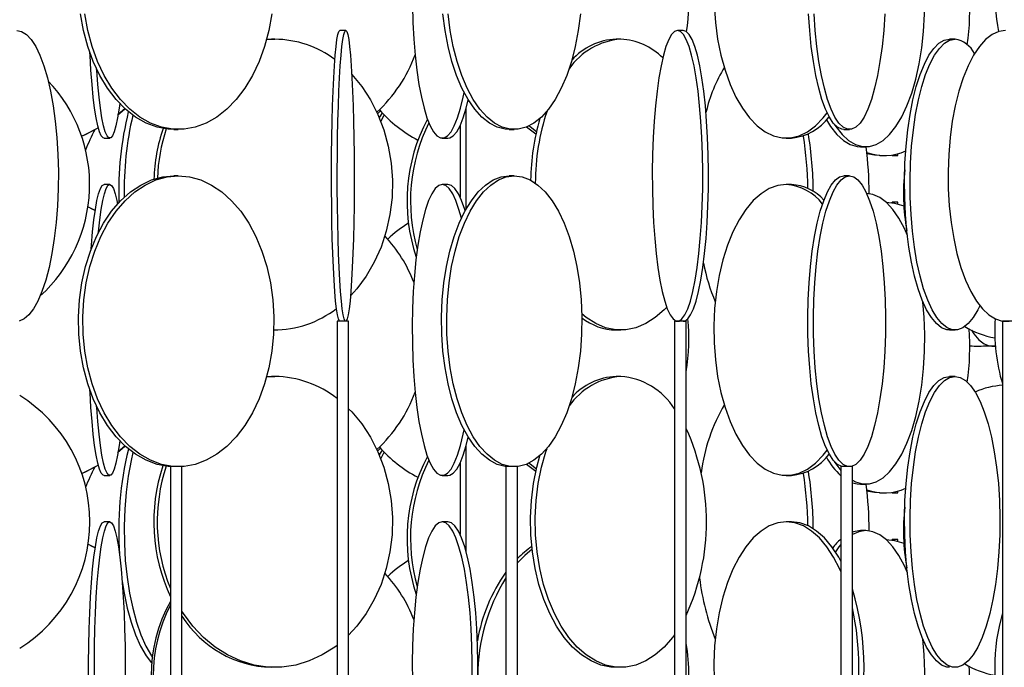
# Model space of a CAD drawing. Header units: millimetres. Extents: x 626 to 3215, y 306 to 3557.
# Tile 46 of 65: x 2852 to 3021, y 2127 to 2239. Entities that reach past the tile are written whole.
import ezdxf

# ---------------------------------------------------------------- set-up
doc = ezdxf.new("R2010")
doc.units = ezdxf.units.MM

msp = doc.modelspace()

# ---------------------------------------------------------------- linework, layer by layer
at = {"color": 7, "linetype": 'Continuous', "lineweight": 25}
for p, q in [((2908.11, 2237), (2907.11, 2237)), ((2966.15, 2237), (2965.16, 2237)), ((2894.49, 2235.43), (2895.92, 2235.5)), ((2894.5, 2235.48), (2895.33, 2235.5)), ((2895.92, 2235.5), (2895.33, 2235.5)), ((2955.4, 2235.5), (2954.59, 2235.5)), ((3012.88, 2235.5), (3011.93, 2235.5)), ((2868.86, 2222.46), (2870.13, 2223.55)), ((2868.99, 2222.59), (2870.12, 2223.57)), ((2913.59, 2222.66), (2914.07, 2223.16)), ((2928.78, 2223.51), (2928.78, 2206.23)), ((2878.57, 2220), (2879.32, 2220)), ((2927.78, 2220.66), (2927.78, 2208.34)), ((2936.2, 2220), (2937.09, 2220)), ((2939.19, 2220.41), (2940.82, 2219.24)), ((2993.77, 2220), (2994.74, 2220)), ((2866.54, 2218.5), (2867.53, 2218.5)), ((2924.7, 2218.5), (2925.68, 2218.5)), ((2983.87, 2218.5), (2984.74, 2218.5)), ((2996.64, 2217), (2997.55, 2217)), ((2999.93, 2215.5), (3000.74, 2215.5)), ((3002.06, 2215.5), (3003.06, 2215.5)), ((2879.32, 2212), (2878.57, 2212)), ((2937.09, 2212), (2936.2, 2212)), ((2994.74, 2212), (2993.77, 2212)), ((2867.53, 2210.5), (2866.54, 2210.5)), ((2925.68, 2210.5), (2924.7, 2210.5)), ((2984.74, 2210.5), (2983.87, 2210.5)), ((3003.06, 2207.5), (3002.06, 2207.5)), ((3002.06, 2207.5), (3002.06, 2207.4)), ((3002.06, 2207.39), (3002.06, 2207.5)), ((2906.61, 2187), (2906.61, 1636.5)), ((2908.61, 2187), (2906.61, 2187)), ((2908.61, 1636.5), (2908.61, 2187)), ((2964.66, 2187), (2964.66, 1636.5)), ((2964.67, 2187), (2964.66, 2187)), ((2966.66, 2187), (2964.67, 2187)), ((2966.66, 1636.5), (2966.66, 2187)), ((3021.05, 2187), (3021.05, 1636.5)), ((3021.13, 2187), (3021.05, 2187)), ((3023.05, 2187), (3021.13, 2187)), ((2895.71, 2185.5), (2895.92, 2185.5)), ((2954.59, 2185.5), (2955.4, 2185.5)), ((3011.93, 2185.5), (3012.88, 2185.5)), ((3016.81, 2182.71), (3017.4, 2182.71)), ((3019.24, 2182.71), (3019.82, 2182.71)), ((2894.49, 2177.43), (2895.92, 2177.5)), ((2894.5, 2177.48), (2895.33, 2177.5)), ((2895.92, 2177.5), (2895.33, 2177.5)), ((2955.4, 2177.5), (2954.59, 2177.5)), ((3012.88, 2177.5), (3011.93, 2177.5)), ((2868.86, 2164.46), (2870.13, 2165.55)), ((2868.99, 2164.59), (2870.12, 2165.57)), ((2913.59, 2164.66), (2914.07, 2165.16)), ((2928.78, 2165.51), (2928.78, 2147.49)), ((2927.78, 2162.66), (2927.78, 2150.34)), ((2939.19, 2162.41), (2940.82, 2161.24)), ((2866.54, 2160.5), (2867.53, 2160.5)), ((2877.95, 2162), (2877.95, 1611.5)), ((2879.95, 2162), (2877.95, 2162)), ((2879.95, 1611.5), (2879.95, 2162)), ((2924.7, 2160.5), (2925.68, 2160.5)), ((2935.64, 2162), (2935.64, 1611.5)), ((2937.64, 2162), (2935.64, 2162)), ((2937.64, 1611.5), (2937.64, 2162)), ((2983.87, 2160.5), (2984.74, 2160.5)), ((2993.25, 2162), (2993.25, 1611.5)), ((2995.25, 2162), (2993.25, 2162)), ((2995.25, 1611.5), (2995.25, 2162)), ((2996.64, 2159), (2997.55, 2159)), ((2999.93, 2157.5), (3000.74, 2157.5)), ((3002.06, 2157.5), (3003.06, 2157.5)), ((2867.53, 2152.5), (2866.54, 2152.5)), ((2925.68, 2152.5), (2924.7, 2152.5)), ((2984.74, 2152.5), (2983.87, 2152.5)), ((2997.55, 2151), (2996.64, 2151)), ((3003.06, 2149.5), (3002.06, 2149.5)), ((3002.06, 2149.5), (3002.06, 2149.4)), ((3002.06, 2149.39), (3002.06, 2149.5))]:
    msp.add_line(p, q, dxfattribs=at)
at = {"color": 7, "linetype": 'Continuous', "lineweight": 25, "flags": 128}
for points in [[(2992.11, 2220.9), (2992.4, 2220.47), (2993.47, 2219.12), (2994.59, 2218.09), (2995.76, 2217.39), (2996.95, 2217.04), (2998.16, 2217.04), (2999.35, 2217.39), (3000.52, 2218.09), (3001.64, 2219.12), (3002.71, 2220.47), (3003.71, 2222.13), (3004.62, 2224.06), (3005.43, 2226.24), (3006.13, 2228.65), (3006.71, 2231.24), (3007.16, 2233.99), (3007.48, 2236.85), (3007.66, 2239.78), (3007.69, 2242.74), (3007.58, 2245.69), (3007.37, 2248.31)], [(2919.57, 2241.28), (2919.66, 2238.35), (2919.82, 2235.49), (2920.05, 2232.74), (2920.34, 2230.15), (2920.7, 2227.74), (2921.11, 2225.56), (2921.57, 2223.63), (2922.08, 2221.97), (2922.62, 2220.62), (2923.2, 2219.59), (2923.79, 2218.89), (2924.4, 2218.54), (2925.01, 2218.54), (2925.61, 2218.89), (2926.21, 2219.59), (2926.78, 2220.62), (2927.32, 2221.97), (2927.83, 2223.63), (2928.29, 2225.56), (2928.46, 2226.35)], [(2971.46, 2241.28), (2971.68, 2238.35), (2972.06, 2235.49), (2972.62, 2232.74), (2973.33, 2230.15), (2974.19, 2227.74), (2975.19, 2225.56), (2976.31, 2223.63), (2977.53, 2221.97), (2978.85, 2220.62), (2980.23, 2219.59), (2981.67, 2218.89), (2983.13, 2218.54), (2984.61, 2218.54), (2986.08, 2218.89), (2987.51, 2219.59), (2988.9, 2220.62), (2990.21, 2221.97), (2990.89, 2222.84)], [(2878.57, 2220), (2877.6, 2220.04), (2875.67, 2220.39), (2873.77, 2221.09), (2871.95, 2222.12), (2870.22, 2223.47), (2868.61, 2225.13), (2867.14, 2227.06), (2865.82, 2229.24), (2864.69, 2231.65), (2863.75, 2234.24), (2863.02, 2236.99), (2862.51, 2239.85)], [(2895.39, 2239.85), (2894.87, 2236.99), (2894.14, 2234.24), (2893.2, 2231.65), (2892.07, 2229.24), (2890.76, 2227.06), (2889.28, 2225.13), (2887.67, 2223.47), (2885.94, 2222.12), (2884.12, 2221.09), (2882.23, 2220.39), (2880.3, 2220.04), (2878.35, 2220.04), (2876.42, 2220.39), (2874.53, 2221.09), (2872.71, 2222.12), (2870.98, 2223.47), (2869.36, 2225.13), (2867.89, 2227.06), (2866.58, 2229.24), (2865.44, 2231.65), (2864.5, 2234.24), (2863.77, 2236.99), (2863.26, 2239.85)], [(2936.2, 2220), (2935.51, 2220.04), (2934.15, 2220.39), (2932.81, 2221.09), (2931.52, 2222.12), (2930.29, 2223.47), (2929.15, 2225.13), (2928.1, 2227.06), (2927.18, 2229.24), (2926.37, 2231.65), (2925.71, 2234.24), (2925.19, 2236.99), (2924.83, 2239.85)], [(2948.46, 2239.85), (2948.1, 2236.99), (2947.58, 2234.24), (2946.92, 2231.65), (2946.11, 2229.24), (2945.18, 2227.06), (2944.14, 2225.13), (2943, 2223.47), (2941.77, 2222.12), (2940.48, 2221.09), (2939.14, 2220.39), (2937.78, 2220.04), (2936.4, 2220.04), (2935.03, 2220.39), (2933.69, 2221.09), (2932.4, 2222.12), (2931.18, 2223.47), (2930.03, 2225.13), (2928.99, 2227.06), (2928.06, 2229.24), (2927.26, 2231.65), (2926.59, 2234.24), (2926.07, 2236.99), (2925.71, 2239.85)], [(2993.77, 2220), (2993.4, 2220.04), (2992.67, 2220.39), (2991.95, 2221.09), (2991.27, 2222.12), (2990.61, 2223.47), (2990, 2225.13), (2989.44, 2227.06), (2988.95, 2229.24), (2988.52, 2231.65), (2988.16, 2234.24), (2987.89, 2236.99), (2987.69, 2239.85)], [(3000.81, 2239.85), (3000.62, 2236.99), (3000.34, 2234.24), (2999.98, 2231.65), (2999.56, 2229.24), (2999.06, 2227.06), (2998.5, 2225.13), (2997.89, 2223.47), (2997.24, 2222.12), (2996.55, 2221.09), (2995.83, 2220.39), (2995.1, 2220.04), (2994.37, 2220.04), (2993.64, 2220.39), (2992.92, 2221.09), (2992.23, 2222.12), (2991.58, 2223.47), (2990.97, 2225.13), (2990.41, 2227.06), (2989.92, 2229.24), (2989.49, 2231.65), (2989.13, 2234.24), (2988.86, 2236.99), (2988.66, 2239.85)], [(2851.52, 2237), (2852.37, 2236.82), (2853.2, 2236.3), (2854.02, 2235.43), (2854.79, 2234.24), (2855.52, 2232.73), (2856.2, 2230.93), (2856.81, 2228.87), (2857.34, 2226.57), (2857.8, 2224.07), (2858.16, 2221.39), (2858.44, 2218.59), (2858.61, 2215.69), (2858.69, 2212.74), (2858.66, 2209.78), (2858.54, 2206.85), (2858.31, 2203.99), (2857.99, 2201.24), (2857.58, 2198.65), (2857.09, 2196.24), (2856.51, 2194.06), (2855.87, 2192.13), (2855.16, 2190.47), (2854.41, 2189.12), (2853.61, 2188.09), (2852.79, 2187.39), (2851.94, 2187.04)], [(2907.11, 2187), (2907.03, 2187.04), (2906.85, 2187.39), (2906.69, 2188.09), (2906.53, 2189.12), (2906.37, 2190.47), (2906.23, 2192.13), (2906.1, 2194.06), (2905.98, 2196.24), (2905.88, 2198.65), (2905.8, 2201.24), (2905.73, 2203.99), (2905.69, 2206.85), (2905.66, 2209.78), (2905.66, 2212.74), (2905.67, 2215.69), (2905.71, 2218.59), (2905.76, 2221.39), (2905.84, 2224.07), (2905.93, 2226.57), (2906.04, 2228.87), (2906.16, 2230.93), (2906.3, 2232.73), (2906.45, 2234.24), (2906.6, 2235.43), (2906.77, 2236.3), (2906.94, 2236.82), (2907.11, 2237), (2907.11, 2237)], [(2908.11, 2237), (2908.28, 2236.82), (2908.45, 2236.3), (2908.62, 2235.43), (2908.77, 2234.24), (2908.92, 2232.73), (2909.06, 2230.93), (2909.18, 2228.87), (2909.29, 2226.57), (2909.38, 2224.07), (2909.46, 2221.39), (2909.51, 2218.59), (2909.55, 2215.69), (2909.56, 2212.74), (2909.56, 2209.78), (2909.53, 2206.85), (2909.49, 2203.99), (2909.42, 2201.24), (2909.34, 2198.65), (2909.24, 2196.24), (2909.12, 2194.06), (2908.99, 2192.13), (2908.85, 2190.47), (2908.7, 2189.12), (2908.53, 2188.09), (2908.37, 2187.39), (2908.2, 2187.04), (2908.02, 2187.04), (2907.85, 2187.39), (2907.68, 2188.09), (2907.52, 2189.12), (2907.37, 2190.47), (2907.23, 2192.13), (2907.1, 2194.06), (2906.98, 2196.24), (2906.88, 2198.65), (2906.8, 2201.24), (2906.73, 2203.99), (2906.69, 2206.85), (2906.66, 2209.78), (2906.66, 2212.74), (2906.67, 2215.69), (2906.71, 2218.59), (2906.76, 2221.39), (2906.84, 2224.07), (2906.93, 2226.57), (2907.04, 2228.87), (2907.16, 2230.93), (2907.3, 2232.73), (2907.45, 2234.24), (2907.6, 2235.43), (2907.77, 2236.3), (2907.94, 2236.82), (2908.11, 2237)], [(2965.16, 2237), (2964.65, 2236.82), (2964.14, 2236.3), (2963.65, 2235.43), (2963.18, 2234.24), (2962.74, 2232.73), (2962.33, 2230.93), (2961.96, 2228.87), (2961.64, 2226.57), (2961.36, 2224.07), (2961.14, 2221.39), (2960.98, 2218.59), (2960.87, 2215.69), (2960.82, 2212.74), (2960.84, 2209.78), (2960.91, 2206.85), (2961.05, 2203.99), (2961.24, 2201.24), (2961.49, 2198.65), (2961.79, 2196.24), (2962.14, 2194.06), (2962.53, 2192.13), (2962.96, 2190.47), (2963.41, 2189.12), (2963.9, 2188.09), (2964.4, 2187.39), (2964.91, 2187.04), (2965.42, 2187.04), (2965.93, 2187.39), (2966.43, 2188.09), (2966.91, 2189.12), (2967.37, 2190.47), (2967.8, 2192.13), (2968.19, 2194.06), (2968.53, 2196.24), (2968.83, 2198.65), (2969.08, 2201.24), (2969.28, 2203.99), (2969.41, 2206.85), (2969.49, 2209.78), (2969.5, 2212.74), (2969.46, 2215.69), (2969.35, 2218.59), (2969.19, 2221.39), (2968.96, 2224.07), (2968.69, 2226.57), (2968.37, 2228.87), (2968, 2230.93), (2967.59, 2232.73), (2967.15, 2234.24), (2966.67, 2235.43), (2966.18, 2236.3), (2965.68, 2236.82), (2965.16, 2237)], [(2966.15, 2187), (2966.41, 2187.04), (2966.92, 2187.39), (2967.42, 2188.09), (2967.9, 2189.12), (2968.36, 2190.47), (2968.78, 2192.13), (2969.17, 2194.06), (2969.52, 2196.24), (2969.82, 2198.65), (2970.07, 2201.24), (2970.26, 2203.99), (2970.4, 2206.85), (2970.47, 2209.78), (2970.49, 2212.74), (2970.44, 2215.69), (2970.34, 2218.59), (2970.17, 2221.39), (2969.95, 2224.07), (2969.68, 2226.57), (2969.35, 2228.87), (2968.98, 2230.93), (2968.57, 2232.73), (2968.13, 2234.24), (2967.66, 2235.43), (2967.17, 2236.3), (2966.66, 2236.82), (2966.15, 2237), (2966.15, 2237)], [(3021.59, 2237), (3020.42, 2236.82), (3019.26, 2236.3), (3018.14, 2235.43), (3017.07, 2234.24), (3016.06, 2232.73), (3015.12, 2230.93), (3014.28, 2228.87), (3013.54, 2226.57), (3012.92, 2224.07), (3012.41, 2221.39), (3012.04, 2218.59), (3011.79, 2215.69), (3011.69, 2212.74), (3011.72, 2209.78), (3011.9, 2206.85), (3012.21, 2203.99), (3012.65, 2201.24), (3013.21, 2198.65), (3013.9, 2196.24), (3014.69, 2194.06), (3015.58, 2192.13), (3016.55, 2190.47), (3017.6, 2189.12), (3018.69, 2188.09), (3019.84, 2187.39), (3021, 2187.04), (3022.17, 2187.04)], [(3011.93, 2185.5), (3011.47, 2185.54), (3010.56, 2185.89), (3009.67, 2186.59), (3008.81, 2187.62), (3008, 2188.97), (3007.24, 2190.63), (3006.54, 2192.56), (3005.93, 2194.74), (3005.39, 2197.15), (3004.95, 2199.74), (3004.61, 2202.49), (3004.37, 2205.35), (3004.23, 2208.28), (3004.2, 2211.24), (3004.28, 2214.19), (3004.47, 2217.09), (3004.77, 2219.89), (3005.16, 2222.57), (3005.65, 2225.07), (3006.22, 2227.37), (3006.88, 2229.43), (3007.61, 2231.23), (3008.4, 2232.74), (3009.24, 2233.93), (3010.11, 2234.8), (3011.01, 2235.32), (3011.93, 2235.5), (3011.93, 2235.5)], [(3017.14, 2189.66), (3016.8, 2188.97), (3015.99, 2187.62), (3015.13, 2186.59), (3014.24, 2185.89), (3013.33, 2185.54), (3012.42, 2185.54), (3011.51, 2185.89), (3010.62, 2186.59), (3009.76, 2187.62), (3008.95, 2188.97), (3008.19, 2190.63), (3007.49, 2192.56), (3006.88, 2194.74), (3006.34, 2197.15), (3005.9, 2199.74), (3005.56, 2202.49), (3005.32, 2205.35), (3005.18, 2208.28), (3005.15, 2211.24), (3005.24, 2214.19), (3005.42, 2217.09), (3005.72, 2219.89), (3006.11, 2222.57), (3006.6, 2225.07), (3007.18, 2227.37), (3007.83, 2229.43), (3008.56, 2231.23), (3009.35, 2232.74), (3010.19, 2233.93), (3011.06, 2234.8), (3011.96, 2235.32), (3012.88, 2235.5), (3012.88, 2235.5)], [(2866.54, 2218.5), (2866.38, 2218.54), (2866.07, 2218.89), (2865.76, 2219.59), (2865.47, 2220.62), (2865.19, 2221.97), (2864.93, 2223.63), (2864.69, 2225.56), (2864.48, 2227.74), (2864.29, 2230.15), (2864.14, 2232.74), (2864.12, 2233.13)], [(2869.25, 2224.42), (2869.14, 2223.63), (2868.88, 2221.97), (2868.6, 2220.62), (2868.31, 2219.59), (2868, 2218.89), (2867.69, 2218.54), (2867.37, 2218.54), (2867.06, 2218.89), (2866.76, 2219.59), (2866.46, 2220.62), (2866.18, 2221.97), (2865.92, 2223.63), (2865.68, 2225.56), (2865.47, 2227.74), (2865.29, 2230.15), (2865.27, 2230.33)], [(2909.15, 2229.41), (2910.85, 2227.37), (2912.36, 2225.07), (2913.63, 2222.57), (2914.67, 2219.89), (2915.43, 2217.09), (2915.93, 2214.19), (2916.14, 2211.24), (2916.07, 2208.28), (2915.71, 2205.35), (2915.08, 2202.49), (2914.18, 2199.74), (2913.02, 2197.15), (2911.63, 2194.74), (2910.01, 2192.56), (2908.99, 2191.42)], [(2925.68, 2218.5), (2925.99, 2218.54), (2926.59, 2218.89), (2927.19, 2219.59), (2927.76, 2220.62), (2928.3, 2221.97), (2928.81, 2223.63), (2929.17, 2225.09)], [(2914.36, 2222.85), (2914.02, 2222.29), (2913.87, 2222.03)], [(2914.72, 2222.48), (2914.61, 2222.29), (2914.12, 2221.41)], [(2990.77, 2221.62), (2991.48, 2220.47), (2992.55, 2219.12), (2993.68, 2218.09), (2994.85, 2217.39), (2996.04, 2217.04), (2996.64, 2217)], [(2862.67, 2218.84), (2863.33, 2219.12), (2865.56, 2220.24)], [(2862.68, 2218.85), (2863.31, 2219.12), (2865.56, 2220.25)], [(2939.64, 2220.61), (2939.8, 2220.47), (2940.91, 2219.64)], [(2999.93, 2215.5), (2999.06, 2215.54), (2997.74, 2215.78)], [(3002.06, 2215.6), (3002.06, 2215.54), (3002.06, 2215.54), (3002.06, 2215.6)], [(3003.06, 2215.5), (3003.06, 2215.54), (3003.07, 2215.81)], [(2878.57, 2162), (2877.6, 2162.04), (2875.67, 2162.39), (2873.77, 2163.09), (2871.95, 2164.12), (2870.22, 2165.47), (2868.61, 2167.13), (2867.14, 2169.06), (2865.82, 2171.24), (2864.69, 2173.65), (2863.75, 2176.24), (2863.02, 2178.99), (2862.51, 2181.85), (2862.22, 2184.78), (2862.16, 2187.74), (2862.33, 2190.69), (2862.73, 2193.59), (2863.36, 2196.39), (2864.19, 2199.07), (2865.23, 2201.57), (2866.46, 2203.87), (2867.85, 2205.93), (2869.4, 2207.73), (2871.07, 2209.24), (2872.85, 2210.43), (2874.71, 2211.3), (2876.63, 2211.82), (2878.57, 2212), (2878.57, 2212)], [(2879.32, 2212), (2881.26, 2211.82), (2883.18, 2211.3), (2885.04, 2210.43), (2886.82, 2209.24), (2888.49, 2207.73), (2890.04, 2205.93), (2891.44, 2203.87), (2892.66, 2201.57), (2893.7, 2199.07), (2894.54, 2196.39), (2895.16, 2193.59), (2895.56, 2190.69), (2895.73, 2187.74), (2895.67, 2184.78), (2895.39, 2181.85), (2894.87, 2178.99), (2894.14, 2176.24), (2893.2, 2173.65), (2892.07, 2171.24), (2890.76, 2169.06), (2889.28, 2167.13), (2887.67, 2165.47), (2885.94, 2164.12), (2884.12, 2163.09), (2882.23, 2162.39), (2880.3, 2162.04), (2878.35, 2162.04), (2876.42, 2162.39), (2874.53, 2163.09), (2872.71, 2164.12), (2870.98, 2165.47), (2869.36, 2167.13), (2867.89, 2169.06), (2866.58, 2171.24), (2865.44, 2173.65), (2864.5, 2176.24), (2863.77, 2178.99), (2863.26, 2181.85), (2862.97, 2184.78), (2862.92, 2187.74), (2863.09, 2190.69), (2863.49, 2193.59), (2864.11, 2196.39), (2864.95, 2199.07), (2865.99, 2201.57), (2867.21, 2203.87), (2868.61, 2205.93), (2870.15, 2207.73), (2871.83, 2209.24), (2873.61, 2210.43), (2875.47, 2211.3), (2877.38, 2211.82), (2879.32, 2212)], [(2936.2, 2162), (2935.51, 2162.04), (2934.15, 2162.39), (2932.81, 2163.09), (2931.52, 2164.12), (2930.29, 2165.47), (2929.15, 2167.13), (2928.1, 2169.06), (2927.18, 2171.24), (2926.37, 2173.65), (2925.71, 2176.24), (2925.19, 2178.99), (2924.83, 2181.85), (2924.62, 2184.78), (2924.58, 2187.74), (2924.7, 2190.69), (2924.99, 2193.59), (2925.43, 2196.39), (2926.02, 2199.07), (2926.76, 2201.57), (2927.62, 2203.87), (2928.61, 2205.93), (2929.71, 2207.73), (2930.89, 2209.24), (2932.15, 2210.43), (2933.47, 2211.3), (2934.83, 2211.82), (2936.2, 2212), (2936.2, 2212)], [(2937.09, 2212), (2938.46, 2211.82), (2939.82, 2211.3), (2941.13, 2210.43), (2942.39, 2209.24), (2943.58, 2207.73), (2944.68, 2205.93), (2945.66, 2203.87), (2946.53, 2201.57), (2947.27, 2199.07), (2947.86, 2196.39), (2948.3, 2193.59), (2948.58, 2190.69), (2948.71, 2187.74), (2948.67, 2184.78), (2948.46, 2181.85), (2948.1, 2178.99), (2947.58, 2176.24), (2946.92, 2173.65), (2946.11, 2171.24), (2945.18, 2169.06), (2944.14, 2167.13), (2943, 2165.47), (2941.77, 2164.12), (2940.48, 2163.09), (2939.14, 2162.39), (2937.78, 2162.04), (2936.4, 2162.04), (2935.03, 2162.39), (2933.69, 2163.09), (2932.4, 2164.12), (2931.18, 2165.47), (2930.03, 2167.13), (2928.99, 2169.06), (2928.06, 2171.24), (2927.26, 2173.65), (2926.59, 2176.24), (2926.07, 2178.99), (2925.71, 2181.85), (2925.51, 2184.78), (2925.47, 2187.74), (2925.59, 2190.69), (2925.87, 2193.59), (2926.31, 2196.39), (2926.91, 2199.07), (2927.64, 2201.57), (2928.51, 2203.87), (2929.5, 2205.93), (2930.59, 2207.73), (2931.78, 2209.24), (2933.04, 2210.43), (2934.36, 2211.3), (2935.71, 2211.82), (2937.09, 2212)], [(2993.77, 2162), (2993.4, 2162.04), (2992.67, 2162.39), (2991.95, 2163.09), (2991.27, 2164.12), (2990.61, 2165.47), (2990, 2167.13), (2989.44, 2169.06), (2988.95, 2171.24), (2988.52, 2173.65), (2988.16, 2176.24), (2987.89, 2178.99), (2987.69, 2181.85), (2987.59, 2184.78), (2987.56, 2187.74), (2987.63, 2190.69), (2987.78, 2193.59), (2988.02, 2196.39), (2988.33, 2199.07), (2988.72, 2201.57), (2989.19, 2203.87), (2989.72, 2205.93), (2990.3, 2207.73), (2990.93, 2209.24), (2991.61, 2210.43), (2992.31, 2211.3), (2993.03, 2211.82), (2993.77, 2212), (2993.77, 2212)], [(2994.74, 2212), (2995.47, 2211.82), (2996.19, 2211.3), (2996.9, 2210.43), (2997.57, 2209.24), (2998.2, 2207.73), (2998.79, 2205.93), (2999.32, 2203.87), (2999.78, 2201.57), (3000.17, 2199.07), (3000.49, 2196.39), (3000.72, 2193.59), (3000.87, 2190.69), (3000.94, 2187.74), (3000.92, 2184.78), (3000.81, 2181.85), (3000.62, 2178.99), (3000.34, 2176.24), (2999.98, 2173.65), (2999.56, 2171.24), (2999.06, 2169.06), (2998.5, 2167.13), (2997.89, 2165.47), (2997.24, 2164.12), (2996.55, 2163.09), (2995.83, 2162.39), (2995.1, 2162.04), (2994.37, 2162.04), (2993.64, 2162.39), (2992.92, 2163.09), (2992.23, 2164.12), (2991.58, 2165.47), (2990.97, 2167.13), (2990.41, 2169.06), (2989.92, 2171.24), (2989.49, 2173.65), (2989.13, 2176.24), (2988.86, 2178.99), (2988.66, 2181.85), (2988.55, 2184.78), (2988.53, 2187.74), (2988.6, 2190.69), (2988.75, 2193.59), (2988.98, 2196.39), (2989.3, 2199.07), (2989.69, 2201.57), (2990.16, 2203.87), (2990.68, 2205.93), (2991.27, 2207.73), (2991.9, 2209.24), (2992.57, 2210.43), (2993.28, 2211.3), (2994, 2211.82), (2994.74, 2212)], [(2864.33, 2199.45), (2864.38, 2200.07), (2864.58, 2202.37), (2864.8, 2204.43), (2865.05, 2206.23), (2865.32, 2207.74), (2865.61, 2208.93), (2865.91, 2209.8), (2866.22, 2210.32), (2866.54, 2210.5)], [(2865.56, 2202.24), (2865.57, 2202.37), (2865.8, 2204.43), (2866.05, 2206.23), (2866.32, 2207.74), (2866.61, 2208.93), (2866.91, 2209.8), (2867.22, 2210.32), (2867.53, 2210.5)], [(2867.53, 2210.5), (2867.85, 2210.32), (2868.15, 2209.8), (2868.46, 2208.93), (2868.74, 2207.74), (2868.86, 2207.15)], [(2924.7, 2210.5), (2924.09, 2210.32), (2923.49, 2209.8), (2922.91, 2208.93), (2922.35, 2207.74), (2921.82, 2206.23), (2921.34, 2204.43), (2920.9, 2202.37), (2920.51, 2200.07), (2920.19, 2197.57), (2919.92, 2194.89), (2919.73, 2192.09), (2919.6, 2189.19), (2919.55, 2186.24), (2919.57, 2183.28), (2919.66, 2180.35), (2919.82, 2177.49), (2920.05, 2174.74), (2920.34, 2172.15), (2920.7, 2169.74), (2921.11, 2167.56), (2921.57, 2165.63), (2922.08, 2163.97), (2922.62, 2162.62), (2923.2, 2161.59), (2923.79, 2160.89), (2924.4, 2160.54), (2925.01, 2160.54), (2925.61, 2160.89), (2926.21, 2161.59), (2926.78, 2162.62), (2927.32, 2163.97), (2927.83, 2165.63), (2928.29, 2167.56), (2928.46, 2168.35)], [(2928, 2204.71), (2927.58, 2206.23), (2927.06, 2207.74), (2926.5, 2208.93), (2925.91, 2209.8), (2925.31, 2210.32), (2924.7, 2210.5)], [(2928.64, 2205.98), (2928.56, 2206.23), (2928.04, 2207.74), (2927.48, 2208.93), (2926.89, 2209.8), (2926.29, 2210.32), (2925.68, 2210.5)], [(2983.87, 2210.5), (2982.4, 2210.32), (2980.94, 2209.8), (2979.53, 2208.93), (2978.18, 2207.74), (2976.91, 2206.23), (2975.74, 2204.43), (2974.68, 2202.37), (2973.74, 2200.07), (2972.96, 2197.57), (2972.32, 2194.89), (2971.85, 2192.09), (2971.54, 2189.19), (2971.41, 2186.24), (2971.46, 2183.28), (2971.68, 2180.35), (2972.06, 2177.49), (2972.62, 2174.74), (2973.33, 2172.15), (2974.19, 2169.74), (2975.19, 2167.56), (2976.31, 2165.63), (2977.53, 2163.97), (2978.85, 2162.62), (2980.23, 2161.59), (2981.67, 2160.89), (2983.13, 2160.54), (2984.61, 2160.54), (2986.08, 2160.89), (2987.51, 2161.59), (2988.9, 2162.62), (2990.21, 2163.97), (2990.89, 2164.84)], [(3004.69, 2201.77), (3004.18, 2202.93), (3003.22, 2204.73), (3002.19, 2206.24), (3001.09, 2207.43), (2999.94, 2208.3), (2998.75, 2208.82), (2997.68, 2208.99)], [(2865.05, 2206.04), (2864.67, 2206.24), (2863.76, 2206.68)], [(2865.02, 2206.04), (2864.64, 2206.24), (2863.76, 2206.67)], [(3001.02, 2207.49), (3002.48, 2207.32), (3004.07, 2206.84)], [(3003.07, 2207.18), (3003.07, 2207.32), (3003.06, 2207.5)], [(2963.3, 2189.42), (2962.87, 2188.97), (2961.32, 2187.62), (2959.69, 2186.59), (2958, 2185.89), (2956.27, 2185.54), (2954.53, 2185.54), (2952.8, 2185.89), (2951.11, 2186.59), (2949.48, 2187.62), (2948.7, 2188.25)], [(2995.25, 2159.65), (2995.76, 2159.39), (2996.95, 2159.04), (2998.16, 2159.04), (2999.35, 2159.39), (3000.52, 2160.09), (3001.64, 2161.12), (3002.71, 2162.47), (3003.71, 2164.13), (3004.62, 2166.06), (3005.43, 2168.24), (3006.13, 2170.65), (3006.71, 2173.24), (3007.16, 2175.99), (3007.48, 2178.85), (3007.66, 2181.78), (3007.69, 2184.74), (3007.58, 2187.69), (3007.37, 2190.31)], [(3015.71, 2185.47), (3016.12, 2184.83), (3016.98, 2183.8), (3017.87, 2183.11), (3018.78, 2182.76), (3019.7, 2182.76), (3019.81, 2182.78)], [(3017.4, 2182.71), (3018.6, 2182.76), (3018.73, 2182.77)], [(3011.93, 2127.5), (3011.47, 2127.54), (3010.56, 2127.89), (3009.67, 2128.59), (3008.81, 2129.62), (3008, 2130.97), (3007.24, 2132.63), (3006.54, 2134.56), (3005.93, 2136.74), (3005.39, 2139.15), (3004.95, 2141.74), (3004.61, 2144.49), (3004.37, 2147.35), (3004.23, 2150.28), (3004.2, 2153.24), (3004.28, 2156.19), (3004.47, 2159.09), (3004.77, 2161.89), (3005.16, 2164.57), (3005.65, 2167.07), (3006.22, 2169.37), (3006.88, 2171.43), (3007.61, 2173.23), (3008.4, 2174.74), (3009.24, 2175.93), (3010.11, 2176.8), (3011.01, 2177.32), (3011.93, 2177.5), (3011.93, 2177.5)], [(3012.88, 2177.5), (3013.79, 2177.32), (3014.69, 2176.8), (3015.57, 2175.93), (3016.4, 2174.74), (3017.19, 2173.23), (3017.92, 2171.43), (3018.58, 2169.37), (3019.15, 2167.07), (3019.64, 2164.57), (3020.04, 2161.89), (3020.33, 2159.09), (3020.52, 2156.19), (3020.6, 2153.24), (3020.57, 2150.28), (3020.44, 2147.35), (3020.19, 2144.49), (3019.85, 2141.74), (3019.41, 2139.15), (3018.88, 2136.74), (3018.26, 2134.56), (3017.56, 2132.63), (3016.8, 2130.97), (3015.99, 2129.62), (3015.13, 2128.59), (3014.24, 2127.89), (3013.33, 2127.54), (3012.42, 2127.54), (3011.51, 2127.89), (3010.62, 2128.59), (3009.76, 2129.62), (3008.95, 2130.97), (3008.19, 2132.63), (3007.49, 2134.56), (3006.88, 2136.74), (3006.34, 2139.15), (3005.9, 2141.74), (3005.56, 2144.49), (3005.32, 2147.35), (3005.18, 2150.28), (3005.15, 2153.24), (3005.24, 2156.19), (3005.42, 2159.09), (3005.72, 2161.89), (3006.11, 2164.57), (3006.6, 2167.07), (3007.18, 2169.37), (3007.83, 2171.43), (3008.56, 2173.23), (3009.35, 2174.74), (3010.19, 2175.93), (3011.06, 2176.8), (3011.96, 2177.32), (3012.88, 2177.5)], [(2866.54, 2160.5), (2866.38, 2160.54), (2866.07, 2160.89), (2865.76, 2161.59), (2865.47, 2162.62), (2865.19, 2163.97), (2864.93, 2165.63), (2864.69, 2167.56), (2864.48, 2169.74), (2864.29, 2172.15), (2864.14, 2174.74), (2864.12, 2175.13)], [(2869.25, 2166.42), (2869.14, 2165.63), (2868.88, 2163.97), (2868.6, 2162.62), (2868.31, 2161.59), (2868, 2160.89), (2867.69, 2160.54), (2867.37, 2160.54), (2867.06, 2160.89), (2866.76, 2161.59), (2866.46, 2162.62), (2866.18, 2163.97), (2865.92, 2165.63), (2865.68, 2167.56), (2865.47, 2169.74), (2865.29, 2172.15), (2865.27, 2172.33)], [(2908.61, 2171.97), (2909.13, 2171.43), (2910.85, 2169.37), (2912.36, 2167.07), (2913.63, 2164.57), (2914.67, 2161.89), (2915.43, 2159.09), (2915.93, 2156.19), (2916.14, 2153.24), (2916.07, 2150.28), (2915.71, 2147.35), (2915.08, 2144.49), (2914.18, 2141.74), (2913.02, 2139.15), (2911.63, 2136.74), (2910.01, 2134.56), (2908.61, 2133.03)], [(2925.68, 2160.5), (2925.99, 2160.54), (2926.59, 2160.89), (2927.19, 2161.59), (2927.76, 2162.62), (2928.3, 2163.97), (2928.81, 2165.63), (2929.17, 2167.09)], [(2871.5, 2164.44), (2871.19, 2163.07), (2870.7, 2160.39), (2870.34, 2157.59), (2870.1, 2154.69), (2870, 2151.74), (2870.04, 2148.78), (2870.2, 2145.85), (2870.5, 2142.99), (2870.93, 2140.24), (2871.48, 2137.65), (2872.14, 2135.24), (2872.9, 2133.06), (2873.76, 2131.13), (2874.7, 2129.47), (2874.84, 2129.25)], [(2914.36, 2164.85), (2914.02, 2164.29), (2913.87, 2164.03)], [(2914.72, 2164.48), (2914.61, 2164.29), (2914.12, 2163.41)], [(2964.66, 2133.08), (2964.32, 2132.63), (2962.87, 2130.97), (2961.32, 2129.62), (2959.69, 2128.59), (2958, 2127.89), (2956.27, 2127.54), (2954.53, 2127.54), (2952.8, 2127.89), (2951.11, 2128.59), (2949.48, 2129.62), (2947.93, 2130.97), (2946.48, 2132.63), (2945.16, 2134.56), (2943.99, 2136.74), (2942.97, 2139.15), (2942.13, 2141.74), (2941.48, 2144.49), (2941.02, 2147.35), (2940.76, 2150.28), (2940.71, 2153.24), (2940.87, 2156.19), (2941.22, 2159.09), (2941.78, 2161.89), (2942.53, 2164.57), (2942.72, 2165.13)], [(2862.67, 2160.84), (2863.33, 2161.12), (2865.56, 2162.24)], [(2862.68, 2160.85), (2863.31, 2161.12), (2865.56, 2162.25)], [(2939.64, 2162.61), (2939.8, 2162.47), (2940.91, 2161.64)], [(2954.59, 2127.5), (2953.72, 2127.54), (2951.99, 2127.89), (2950.3, 2128.59), (2948.67, 2129.62), (2947.12, 2130.97), (2945.67, 2132.63), (2944.35, 2134.56), (2943.18, 2136.74), (2942.16, 2139.15), (2941.32, 2141.74), (2940.67, 2144.49), (2940.21, 2147.35), (2939.95, 2150.28), (2939.9, 2153.24), (2940.06, 2156.19), (2940.42, 2159.09), (2940.97, 2161.89), (2941.51, 2163.87)], [(2992.11, 2162.9), (2992.4, 2162.47), (2993.25, 2161.36)], [(2995.25, 2159.23), (2996.04, 2159.04), (2996.64, 2159)], [(2999.93, 2157.5), (2999.06, 2157.54), (2997.67, 2157.79)], [(3002.06, 2157.6), (3002.06, 2157.54), (3002.06, 2157.54), (3002.06, 2157.6)], [(3003.06, 2157.5), (3003.06, 2157.54), (3003.07, 2157.81)], [(2863.89, 2125.28), (2863.88, 2128.24), (2863.91, 2131.19), (2863.98, 2134.09), (2864.08, 2136.89), (2864.21, 2139.57), (2864.38, 2142.07), (2864.58, 2144.37), (2864.8, 2146.43), (2865.05, 2148.23), (2865.32, 2149.74), (2865.61, 2150.93), (2865.91, 2151.8), (2866.22, 2152.32), (2866.54, 2152.5), (2866.54, 2152.5)], [(2864.89, 2125.28), (2864.88, 2128.24), (2864.91, 2131.19), (2864.97, 2134.09), (2865.07, 2136.89), (2865.21, 2139.57), (2865.37, 2142.07), (2865.57, 2144.37), (2865.8, 2146.43), (2866.05, 2148.23), (2866.32, 2149.74), (2866.61, 2150.93), (2866.91, 2151.8), (2867.22, 2152.32), (2867.53, 2152.5)], [(2867.53, 2152.5), (2867.85, 2152.32), (2868.15, 2151.8), (2868.46, 2150.93), (2868.74, 2149.74), (2869.01, 2148.23), (2869.26, 2146.43), (2869.49, 2144.37), (2869.69, 2142.07), (2869.86, 2139.57), (2869.99, 2136.89), (2870.09, 2134.09), (2870.16, 2131.19), (2870.18, 2128.24), (2870.18, 2125.28)], [(2924.7, 2152.5), (2924.09, 2152.32), (2923.49, 2151.8), (2922.91, 2150.93), (2922.35, 2149.74), (2921.82, 2148.23), (2921.34, 2146.43), (2920.9, 2144.37), (2920.51, 2142.07), (2920.19, 2139.57), (2919.92, 2136.89), (2919.73, 2134.09), (2919.6, 2131.19), (2919.55, 2128.24), (2919.57, 2125.28)], [(2929.84, 2125.28), (2929.86, 2128.24), (2929.8, 2131.19), (2929.68, 2134.09), (2929.48, 2136.89), (2929.22, 2139.57), (2928.89, 2142.07), (2928.51, 2144.37), (2928.07, 2146.43), (2927.58, 2148.23), (2927.06, 2149.74), (2926.5, 2150.93), (2925.91, 2151.8), (2925.31, 2152.32), (2924.7, 2152.5)], [(2930.82, 2125.28), (2930.84, 2128.24), (2930.78, 2131.19), (2930.66, 2134.09), (2930.46, 2136.89), (2930.2, 2139.57), (2929.87, 2142.07), (2929.49, 2144.37), (2929.05, 2146.43), (2928.56, 2148.23), (2928.04, 2149.74), (2927.48, 2150.93), (2926.89, 2151.8), (2926.29, 2152.32), (2925.68, 2152.5), (2925.68, 2152.5)], [(2983.87, 2152.5), (2982.4, 2152.32), (2980.94, 2151.8), (2979.53, 2150.93), (2978.18, 2149.74), (2976.91, 2148.23), (2975.74, 2146.43), (2974.68, 2144.37), (2973.74, 2142.07), (2972.96, 2139.57), (2972.32, 2136.89), (2971.85, 2134.09), (2971.54, 2131.19), (2971.41, 2128.24), (2971.46, 2125.28)], [(2993.25, 2143.96), (2993.07, 2144.37), (2992.01, 2146.43), (2990.83, 2148.23), (2989.56, 2149.74), (2988.21, 2150.93), (2986.8, 2151.8), (2985.35, 2152.32), (2983.87, 2152.5)], [(2993.25, 2145.76), (2992.88, 2146.43), (2991.7, 2148.23), (2990.43, 2149.74), (2989.08, 2150.93), (2987.67, 2151.8), (2986.21, 2152.32), (2984.74, 2152.5)], [(2997.55, 2151), (2996.36, 2150.82), (2995.25, 2150.34)], [(2996.64, 2151), (2995.44, 2150.82), (2995.25, 2150.76)], [(3004.69, 2143.77), (3004.18, 2144.93), (3003.22, 2146.73), (3002.19, 2148.24), (3001.09, 2149.43), (2999.94, 2150.3), (2998.75, 2150.82), (2997.55, 2151)], [(2865.05, 2148.04), (2864.67, 2148.24), (2863.76, 2148.68)], [(2865.02, 2148.04), (2864.64, 2148.24), (2863.76, 2148.67)], [(3001.02, 2149.49), (3002.48, 2149.32), (3004.07, 2148.84)], [(3003.07, 2149.18), (3003.07, 2149.32), (3003.06, 2149.5)], [(2940.16, 2147.8), (2938.89, 2146.73), (2937.64, 2145.46)], [(2993.25, 2148.63), (2992.92, 2148.24), (2992.3, 2147.37)], [(2869.67, 2142.32), (2870, 2140.24), (2870.55, 2137.65), (2871.21, 2135.24), (2871.98, 2133.06), (2872.84, 2131.13), (2873.78, 2129.47), (2874.68, 2128.25)], [(2906.61, 2131.27), (2906.21, 2130.97), (2904.08, 2129.62), (2901.83, 2128.59), (2899.5, 2127.89), (2897.12, 2127.54), (2894.72, 2127.54), (2892.34, 2127.89), (2890.02, 2128.59), (2887.77, 2129.62), (2885.64, 2130.97), (2883.65, 2132.63), (2881.83, 2134.56), (2880.22, 2136.74), (2879.95, 2137.17)], [(2995.25, 2101.65), (2995.76, 2101.39), (2996.95, 2101.04), (2998.16, 2101.04), (2999.35, 2101.39), (3000.52, 2102.09), (3001.64, 2103.12), (3002.71, 2104.47), (3003.71, 2106.13), (3004.62, 2108.06), (3005.43, 2110.24), (3006.13, 2112.65), (3006.71, 2115.24), (3007.16, 2117.99), (3007.48, 2120.85), (3007.66, 2123.78), (3007.69, 2126.74), (3007.58, 2129.69), (3007.37, 2132.31)]]:
    msp.add_lwpolyline(points, dxfattribs=at)
at = {"color": 7, "linetype": 'Continuous', "lineweight": 25}
for centre, radius, start, end in [((2932.86, 2242), 34.27, 351.23, 5.7551), ((3053.05, 2243.49), 33.34, 176.6757, 191.5622), ((2973.32, 2240.5), 42.1, 351.8646, 4.3437), ((2895.73, 2217.95), 17.55, 53.1927, 89.3583), ((2956.22, 2223.77), 11.75, 93.9875, 145.4491), ((2955.04, 2224.74), 10.77, 92.3725, 138.3986), ((2954.92, 2224.73), 10.78, 44.3929, 87.4393), ((3012.19, 2231.07), 4.48, 25.8406, 81.2501), ((2896.49, 2241.4), 25.06, 312.6059, 339.9937), ((2995.24, 2217.12), 25.84, 148.347, 167.0864), ((2838.27, 2210.51), 25.8, 312.0874, 43.612), ((2931.74, 2239.3), 23.93, 221.7559, 242.0271), ((2926.82, 2209.28), 57.76, 166.2221, 181.8546), ((2927.91, 2209.32), 57.92, 166.9107, 180.9861), ((2948.6, 2207.68), 29.96, 151.9778, 198.7913), ((2979.4, 2210.72), 39.5, 163.6036, 179.2316), ((2979.68, 2210.77), 38.97, 161.5098, 180.0159), ((2984.04, 2227.33), 8.86, 274.5203, 324.362), ((2886.8, 2207.71), 25, 150.7679, 159.6279), ((2905.06, 2210.59), 29.94, 161.3616, 178.3787), ((2905.64, 2210.59), 29.94, 161.5334, 178.0447), ((2949.27, 2207.69), 30.03, 153.4419, 196.0931), ((2927.31, 2209.24), 60.26, 0.5783, 9.1728), ((2927.51, 2209.16), 60.99, 0.1647, 9.4732), ((2922.62, 2207.9), 75.53, 0.803, 6.9206), ((3000.75, 2224.42), 8.92, 250.0854, 294.2581), ((3039.04, 2209), 35.03, 173.3721, 190.5252), ((2983.3, 2201.97), 8.55, 37.3629, 86.191), ((2984.37, 2202.5), 8.01, 41.7719, 87.3346), ((2931.74, 2183.71), 23.92, 122.4727, 133.3084), ((2896.42, 2184.57), 25.13, 21.3296, 42.8639), ((3004.18, 2203.87), 35.24, 191.2815, 202.598), ((2895.73, 2203.05), 17.55, 269.9218, 307.8928), ((2954.75, 2195.27), 9.77, 231.8043, 269.0662), ((2932.89, 2184), 34.24, 350.4629, 5.7595), ((3021.94, 2197.74), 13.77, 237.651, 260.7571), ((3052.56, 2185.47), 32.86, 176.5809, 196.4551), ((2973.32, 2182.5), 42.1, 351.8646, 4.3437), ((3016.81, 2199.1), 16.38, 265.1062, 276.1492), ((2895.71, 2159.89), 17.61, 51.7656, 89.3211), ((2956.22, 2165.77), 11.75, 93.9875, 145.4491), ((2955.04, 2166.74), 10.77, 92.3725, 138.3986), ((2954.52, 2165.57), 11.96, 32.0362, 85.7704), ((3021.76, 2162.88), 13.12, 92.8987, 114.3758), ((2838.54, 2152.5), 25.57, 301.8666, 58.1334), ((2896.49, 2183.4), 25.06, 312.6059, 339.9937), ((2999.78, 2157.05), 30.8, 149.4981, 172.7316), ((2931.62, 2152.5), 38.54, 335.3559, 24.5887), ((2928.9, 2151.02), 59.84, 166.4572, 183.9293), ((2931.74, 2181.3), 23.93, 221.7559, 242.0271), ((2984.04, 2169.33), 8.86, 274.5203, 324.362), ((2948.6, 2149.68), 29.96, 151.9778, 198.7913), ((2949.27, 2149.69), 30.03, 153.4419, 196.0931), ((3001.54, 2169.46), 12.25, 208.4999, 227.4594), ((2886.8, 2149.71), 25, 150.7679, 159.6279), ((2905.23, 2152.52), 30.14, 161.3776, 205.373), ((2905.93, 2152.51), 30.24, 161.5506, 202.286), ((2927.31, 2151.24), 60.26, 0.5783, 9.1728), ((2927.51, 2151.16), 60.99, 0.1647, 9.4732), ((2922.62, 2149.9), 75.53, 0.803, 6.9206), ((3000.75, 2166.42), 8.92, 250.0854, 294.2581), ((3039.04, 2151), 35.03, 173.3721, 190.5252), ((3000.02, 2141.94), 10.19, 131.6285, 143.3207), ((2950.6, 2133.4), 18.2, 125.1968, 135.3719), ((2931.74, 2125.71), 23.92, 122.4727, 133.3084), ((2896.42, 2126.57), 25.13, 21.3296, 42.8639), ((2958.8, 2127.33), 28.44, 144.4939, 170.4319), ((2962.78, 2126), 31.95, 148.1358, 211.8642), ((3009.01, 2147.45), 40.31, 186.5342, 202.036), ((2950.8, 2127.5), 46.43, 343.1887, 16.8113), ((2901.12, 2126), 26.48, 151.0483, 208.9517), ((2901.5, 2126), 26.51, 152.7163, 207.2837), ((2948.19, 2127.5), 48.15, 347.7728, 12.2272), ((3052.68, 2127.5), 32.98, 163.5512, 196.4488), ((2895.91, 2146.39), 18.9, 212.3556, 268.2486), ((2932.93, 2126), 34.2, 350.4539, 9.5461), ((2974.09, 2124.48), 41.33, 347.9438, 4.4527), ((3021.94, 2139.74), 13.77, 237.651, 260.7571)]:
    msp.add_arc(centre, radius, start, end, dxfattribs=at)

doc.saveas('drawing.dxf')
